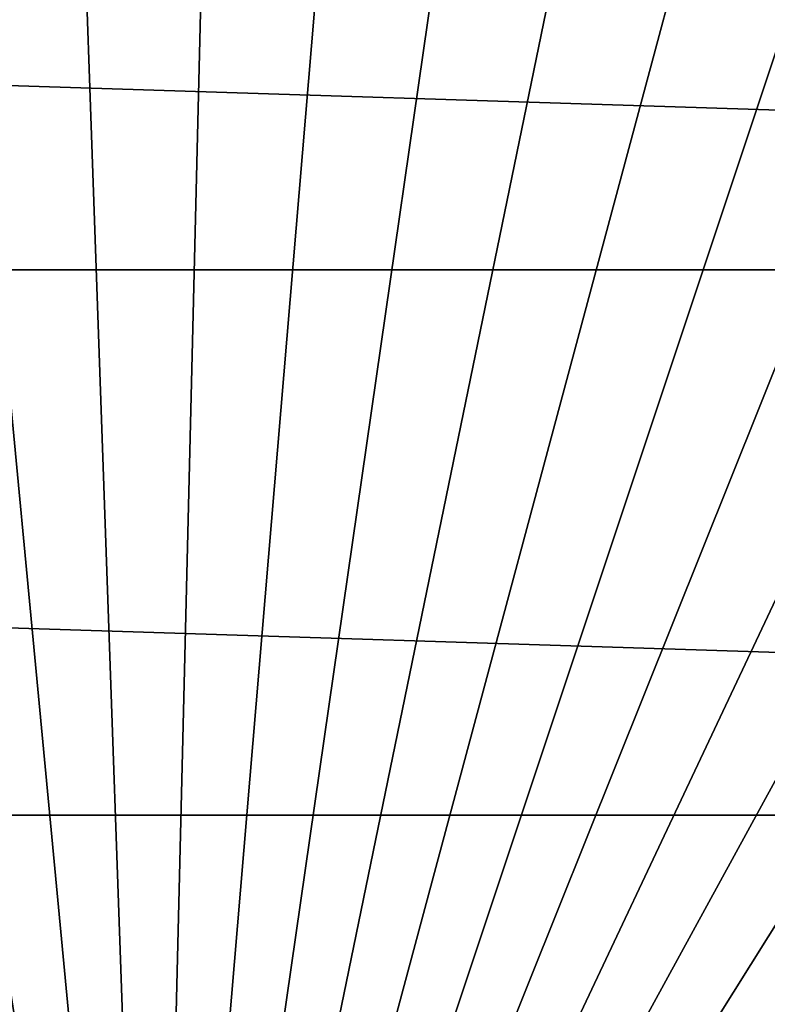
# Model space of a CAD drawing. Header units: metres. Extents: x -258 to 72, y -72 to 102.
# Tile 223 of 256: x 23 to 29, y 8 to 16. Entities that reach past the tile are written whole.
import ezdxf

# ---------------------------------------------------------------- set-up
doc = ezdxf.new("R2010")
doc.units = ezdxf.units.M
doc.layers.add('solid_FREESTAND_ASM_SW0005', color=7, linetype='CONTINUOUS')

msp = doc.modelspace()

# ---------------------------------------------------------------- linework, layer by layer
at = {"layer": 'solid_FREESTAND_ASM_SW0005'}
for points in [[(24.009604, 0, -872.009583), (23.346786, 18.903576, -872.091064), (22.224434, 18.830818, -872.077576)], [(24.009604, 0, -872.009583), (24.471479, 18.909491, -872.104553), (23.346786, 18.903576, -872.091064)], [(24.009604, 0, -872.009583), (25.594536, 18.848537, -872.118042), (24.471479, 18.909491, -872.104553)], [(24.009604, 0, -872.009583), (22.224434, 18.830818, -872.077576), (21.108391, 18.691473, -872.064209)], [(24.009604, 0, -872.009583), (26.711983, 18.720936, -872.13147), (25.594536, 18.848537, -872.118042)], [(24.009604, 0, -872.009583), (21.108391, 18.691473, -872.064209), (20.002602, 18.486034, -872.050903)], [(24.009604, 0, -872.009583), (27.81987, 18.527134, -872.144775), (26.711983, 18.720936, -872.13147)], [(24.009604, 0, -872.009583), (20.002602, 18.486034, -872.050903), (18.910978, 18.215225, -872.037781)], [(24.009604, 0, -872.009583), (28.91428, 18.26782, -872.157898), (27.81987, 18.527134, -872.144775)], [(71.163025, 13.859069, -887), (-71.163025, 13.859081, -887), (-70.128845, 18.390072, -887)], [(71.163025, 13.859069, -887), (-70.128845, 18.390072, -887), (70.128853, 18.390057, -887)], [(24.009604, 0, -872.009583), (29.991343, 17.943909, -872.170837), (28.91428, 18.26782, -872.157898)], [(24.009604, 0, -872.009583), (18.910978, 18.215225, -872.037781), (22.369165, 6.153109, -872)], [(24.009604, 0, -872.009583), (31.047251, 17.556547, -872.183472), (29.991343, 17.943909, -872.170837)], [(24.009604, 0, -872.009583), (32.07827, 17.107103, -872.195862), (31.047251, 17.556547, -872.183472)], [(24.009604, 0, -872.009583), (33.08075, 16.597168, -872.207886), (32.07827, 17.107103, -872.195862)], [(24.009604, 0, -872.009583), (34.051155, 16.028543, -872.219543), (33.08075, 16.597168, -872.207886)], [(24.009604, 0, -872.009583), (34.986046, 15.403241, -872.230774), (34.051155, 16.028543, -872.219543)], [(24.009604, 0, -872.009583), (35.882118, 14.723472, -872.241577), (34.986046, 15.403241, -872.230774)], [(24.009604, 0, -872.009583), (36.736206, 13.991638, -872.251831), (35.882118, 14.723472, -872.241577)], [(24.009604, 0, -872.009583), (37.545288, 13.210329, -872.261536), (36.736206, 13.991638, -872.251831)], [(71.904762, 9.271173, -887), (-71.904762, 9.271183, -887), (-71.163025, 13.859081, -887)], [(71.904762, 9.271173, -887), (-71.163025, 13.859081, -887), (71.163025, 13.859069, -887)], [(24.009604, 0, -872.009583), (38.306499, 12.382308, -872.27063), (37.545288, 13.210329, -872.261536)], [(24.009604, 0, -872.009583), (39.017155, 11.510502, -872.279175), (38.306499, 12.382308, -872.27063)], [(24.009604, 0, -872.009583), (39.67474, 10.597993, -872.287109), (39.017155, 11.510502, -872.279175)], [(24.009604, 0, -872.009583), (40.276928, 9.648009, -872.294312), (39.67474, 10.597993, -872.287109)], [(24.009604, 0, -872.009583), (40.821587, 8.663909, -872.300842), (40.276928, 9.648009, -872.294312)], [(72.351036, 4.645118, -887), (-72.351036, 4.645123, -887), (-71.904762, 9.271183, -887)], [(72.351036, 4.645118, -887), (-71.904762, 9.271183, -887), (71.904762, 9.271173, -887)], [(24.009604, 0, -872.009583), (41.306793, 7.649173, -872.306702), (40.821587, 8.663909, -872.300842)]]:
    msp.add_3dface(points, dxfattribs=at)

doc.saveas('drawing.dxf')
